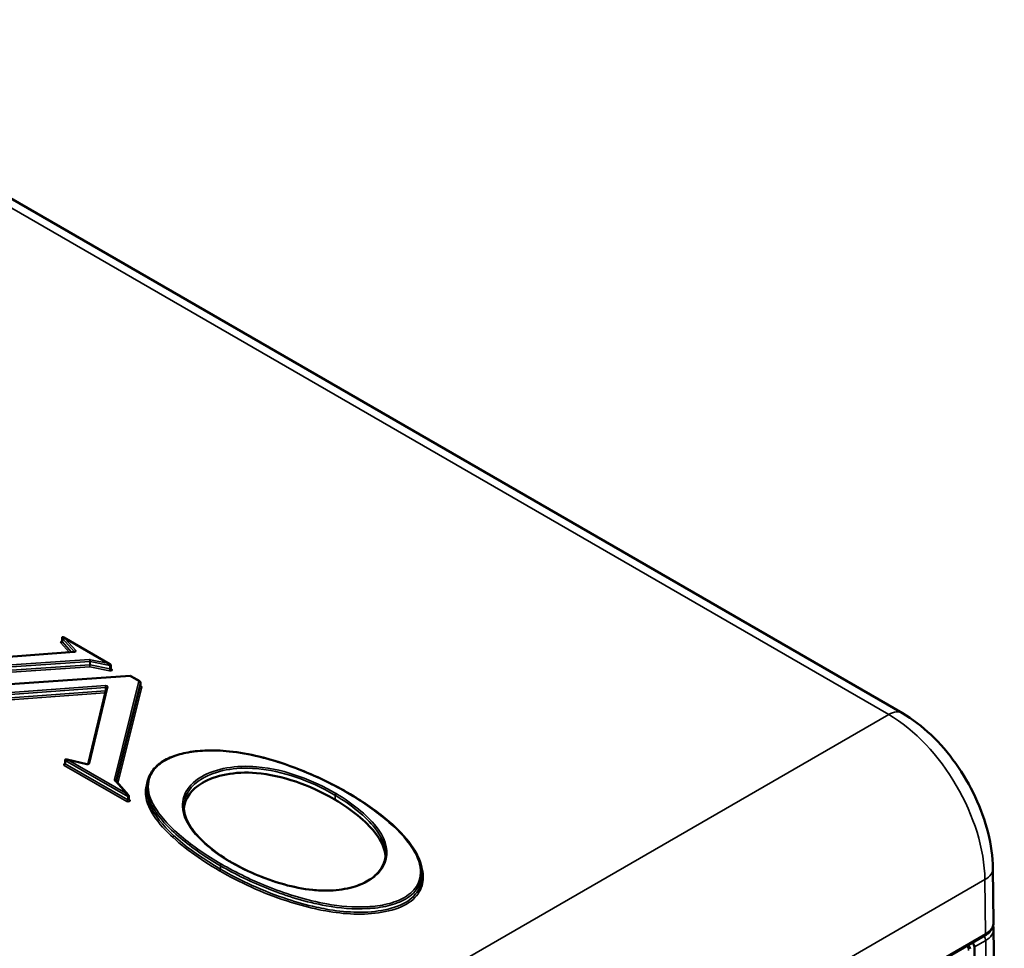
# Paper-space layout 'Sheet_1' of a CAD drawing. Header units: millimetres. Extents: x 0.8 to 58.3, y 0.8 to 58.3.
# Tile 11 of 128: x 15.8 to 18.6, y 13.4 to 16. Entities that reach past the tile are written whole.
import ezdxf

# ---------------------------------------------------------------- set-up
doc = ezdxf.new("R2010")
doc.units = ezdxf.units.MM
doc.layers.add('Visible (ISO)', color=7, linetype='Continuous', lineweight=50)
doc.layers.add('Visible Narrow (ISO)', color=7, linetype='Continuous', lineweight=35)

psp = doc.layouts.new('Sheet_1')

# ---------------------------------------------------------------- linework, layer by layer
at = {"layer": 'Visible (ISO)'}
for p, q in [((18.33436, 14.03825), (7.54335, 20.26845)), ((15.90309, 14.24659), (15.90309, 14.25623)), ((16.04137, 14.18047), (15.90824, 14.25734)), ((15.93789, 14.2154), (15.54885, 14.18702)), ((16.04456, 14.16718), (16.04456, 14.17683)), ((16.0999, 14.14591), (15.59525, 14.11183)), ((16.12779, 14.13058), (16.10214, 14.14539)), ((16.03158, 14.11179), (15.97847, 13.89109)), ((16.12976, 14.11752), (16.12976, 14.12717)), ((15.91204, 13.89264), (15.91204, 13.90229)), ((15.975, 13.8908), (15.91771, 13.90424)), ((16.55041, 13.86203), (16.55041, 13.86199)), ((16.0607, 13.84004), (16.05821, 13.84322)), ((16.09519, 13.80096), (16.06066, 13.84009)), ((16.14871, 13.81323), (16.14871, 13.82288)), ((16.09686, 13.78821), (16.09686, 13.79785)), ((16.83919, 13.63116), (16.83919, 13.63116)), ((18.59829, 13.43257), (18.59641, 13.58886)), ((16.94435, 13.56585), (16.94435, 13.5755)), ((16.54277, 13.50441), (16.54276, 13.50439)), ((18.59681, 13.42349), (18.59681, 13.42349)), ((16.54114, 12.22163), (18.57279, 13.39461)), ((18.62934, 10.84743), (18.59852, 13.41315)), ((18.54286, 13.3619), (18.5407, 12.63715))]:
    psp.add_line(p, q, dxfattribs=at)
for centre, radius, start, end in [((16.10017, 14.14198), 0.00394, 60, 93.86256), ((16.12582, 14.12717), 0.00394, 0, 60), ((18.51641, 13.35612), 0.01378, 359.82943, 51.92343)]:
    psp.add_arc(centre, radius, start, end, dxfattribs=at)
for centre, major_axis, ratio, start_param, end_param in [((15.91255, 14.2503), (-0.00912, 0.00586), 0.2528653, 4.8733754, 6.4441718), ((15.91255, 14.2503), (-0.00587, 0.00735), 0.2214295, 4.9825944, 5.8034836), ((16.03505, 14.17957), (0.0089, -0.00221), 0.3415517, 0.8383913, 1.6552546), ((16.03505, 14.17957), (0.00671, -0.00443), 0.3419442, 0.6707811, 1.792753), ((16.03505, 14.17957), (0.00671, -0.00443), 0.3419442, 0.2219567, 0.6707811), ((16.02725, 14.10038), (-0.00145, -0.004), 0.365044, 2.1800759, 2.3516124), ((16.02725, 14.10038), (-0.00145, -0.004), 0.365044, 0.7808161, 1.553748), ((16.02725, 14.10038), (0.00401, 0.00217), 0.6586526, 4.3695932, 4.5780699), ((15.91401, 13.90229), (-0.00197, 0), 0.5773503, 6.2812518, 6.2831853), ((15.92227, 13.89912), (-0.00962, 0.00262), 0.3120894, 5.9192688, 6.3681157), ((15.92227, 13.89912), (-0.00962, 0.00262), 0.3120894, 4.7973194, 5.9192688), ((15.92227, 13.89912), (-0.00737, 0.00477), 0.313523, 4.9125863, 5.5743435), ((16.05767, 13.83752), (0.00303, 0.00252), 0.7357611, 0.0213476, 1.0213852), ((16.0875, 13.80373), (0.00903, -0.00581), 0.2550973, 0.6923615, 1.7335318), ((16.0875, 13.80373), (0.00578, -0.0073), 0.2225479, 0.2740515, 1.8448479), ((18.51955, 13.43216), (0.07874, 0.00014), 0.57614, 0.0058026, 0.0059109), ((18.56688, 13.40484), (0.00591, -0.01023), 0.5773503, 6.2831679, 6.2832659), ((18.51978, 13.41274), (0.07874, 0.00014), 0.57614, 0.0059098, 0.0059188), ((18.53451, 13.36659), (-0.00575, 0.01032), 0.5873369, 3.9499901, 5.1703103)]:
    psp.add_ellipse(centre, major_axis=major_axis, ratio=ratio, start_param=start_param, end_param=end_param, dxfattribs=at)
for points, knots in [([(15.90272, 14.2455), (15.90272, 14.2455), (15.90275, 14.24553), (15.90285, 14.24565), (15.90292, 14.24578), (15.90305, 14.24613), (15.90309, 14.24636), (15.90309, 14.24659)], [1.783449, 1.783449, 1.783449, 1.783449, 1.95059287, 1.95059287, 2.15399835, 2.15399835, 2.35619449, 2.35619449, 2.35619449, 2.35619449]), ([(15.9031, 14.25623), (15.9031, 14.25647), (15.90313, 14.25672), (15.90327, 14.25716), (15.90337, 14.25736), (15.90363, 14.2577), (15.90378, 14.25785), (15.90411, 14.25808), (15.9043, 14.25817), (15.90457, 14.25826), (15.90466, 14.25828), (15.90488, 14.25833), (15.905, 14.25834), (15.90523, 14.25836), (15.90534, 14.25837), (15.90577, 14.25836), (15.9061, 14.2583), (15.90668, 14.25811), (15.90695, 14.25799), (15.90751, 14.25773), (15.9078, 14.25757), (15.90809, 14.25742)], [0, 0, 0, 0, 0.001846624, 0.001846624, 0.003540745, 0.003540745, 0.005099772, 0.005099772, 0.006630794, 0.006630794, 0.007327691, 0.007327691, 0.008481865, 0.008481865, 0.009425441, 0.009425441, 0.012278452, 0.012278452, 0.015210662, 0.015210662, 0.018738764, 0.018738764, 0.018738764, 0.018738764]), ([(15.93789, 14.2154), (15.93815, 14.21542), (15.9384, 14.21545), (15.93885, 14.21554), (15.93905, 14.2156), (15.93937, 14.21571), (15.9395, 14.21577), (15.93968, 14.21587), (15.93973, 14.2159), (15.93977, 14.21593), (15.93977, 14.21594), (15.93977, 14.21594)], [4.05265452, 4.05265452, 4.05265452, 4.05265452, 4.27203788, 4.27203788, 4.4807899, 4.4807899, 4.67254127, 4.67254127, 4.84868224, 4.84868224, 4.92504166, 4.92504166, 4.92504166, 4.92504166]), ([(16.04156, 14.18036), (16.04216, 14.18), (16.04275, 14.1796), (16.0436, 14.1789), (16.04391, 14.17862), (16.04423, 14.17813), (16.04432, 14.17797), (16.04447, 14.17758), (16.04453, 14.17734), (16.04456, 14.17701), (16.04456, 14.17692), (16.04456, 14.17683)], [0, 0, 0, 0, 0.005499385, 0.005499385, 0.00856411, 0.00856411, 0.009949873, 0.009949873, 0.011796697, 0.011796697, 0.012532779, 0.012532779, 0.012532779, 0.012532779]), ([(16.04456, 14.16718), (16.04456, 14.16701), (16.04459, 14.16683), (16.04467, 14.16652), (16.04473, 14.1664), (16.04483, 14.16622), (16.04488, 14.16616), (16.04492, 14.16611), (16.04493, 14.1661), (16.04493, 14.1661)], [5.49778714, 5.49778714, 5.49778714, 5.49778714, 5.65486678, 5.65486678, 5.81194641, 5.81194641, 5.96902604, 5.96902604, 6.07053263, 6.07053263, 6.07053263, 6.07053263]), ([(16.12976, 14.11752), (16.12976, 14.1174), (16.12978, 14.11729), (16.12983, 14.1171), (16.12986, 14.11703), (16.12989, 14.11698), (16.1299, 14.11697), (16.1299, 14.11697)], [5.49778714, 5.49778714, 5.49778714, 5.49778714, 5.65486678, 5.65486678, 5.81194641, 5.81194641, 5.90269679, 5.90269679, 5.90269679, 5.90269679]), ([(18.59641, 13.58886), (18.59601, 13.62272), (18.59111, 13.65752), (18.5737, 13.72718), (18.56116, 13.76202), (18.52962, 13.82948), (18.51062, 13.8621), (18.4675, 13.92274), (18.4434, 13.95077), (18.39144, 14.00007), (18.3636, 14.02137), (18.33436, 14.03825)], [0.0139626, 0.0139626, 0.0139626, 0.0139626, 0.3253294, 0.3253294, 0.6366961, 0.6366961, 0.9480628, 0.9480628, 1.2594296, 1.2594296, 1.5707963, 1.5707963, 1.5707963, 1.5707963]), ([(16.14875, 13.82279), (16.14875, 13.83846), (16.15316, 13.85462), (16.16729, 13.87519), (16.17245, 13.88099), (16.18864, 13.89544), (16.20163, 13.90355), (16.23005, 13.9157), (16.24535, 13.92022), (16.27895, 13.92713), (16.29772, 13.9293), (16.33988, 13.9312), (16.36366, 13.93022), (16.41629, 13.92476), (16.44523, 13.91941), (16.51487, 13.90268), (16.55453, 13.88931), (16.64771, 13.85251), (16.69944, 13.8268), (16.74598, 13.79855)], [0, 0, 0, 0, 0.2008309, 0.2008309, 0.2842181, 0.2842181, 0.4242688, 0.4242688, 0.5523072, 0.5523072, 0.6957354, 0.6957354, 0.874482, 0.874482, 1.1031752, 1.1031752, 1.4490235, 1.4490235, 1.9628784, 1.9628784, 1.9628784, 1.9628784]), ([(15.91204, 13.90229), (15.91204, 13.9026), (15.91208, 13.90293), (15.91223, 13.90337), (15.91229, 13.90349), (15.91247, 13.90381), (15.91262, 13.90399), (15.91295, 13.90427), (15.91313, 13.90437), (15.9135, 13.90452), (15.91369, 13.90457), (15.91409, 13.90463), (15.9143, 13.90464), (15.91474, 13.90464), (15.91496, 13.90464), (15.9156, 13.9046), (15.91601, 13.90455), (15.91683, 13.90442), (15.91724, 13.90434), (15.91765, 13.90425)], [0, 0, 0, 0, 0.002511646, 0.002511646, 0.003533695, 0.003533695, 0.005297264, 0.005297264, 0.006830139, 0.006830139, 0.008353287, 0.008353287, 0.010040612, 0.010040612, 0.012063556, 0.012063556, 0.015775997, 0.015775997, 0.019484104, 0.019484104, 0.019484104, 0.019484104]), ([(15.91167, 13.89156), (15.91167, 13.89156), (15.91167, 13.89156), (15.91168, 13.89157), (15.91172, 13.8916), (15.91184, 13.89178), (15.91192, 13.89193), (15.91202, 13.89229), (15.91204, 13.89247), (15.91204, 13.89264)], [1.783449, 1.783449, 1.783449, 1.783449, 1.80990382, 1.80990382, 1.98777204, 1.98777204, 2.20164587, 2.20164587, 2.35619449, 2.35619449, 2.35619449, 2.35619449]), ([(15.975, 13.8908), (15.97521, 13.89076), (15.97544, 13.89072), (15.97593, 13.89066), (15.9762, 13.89065), (15.97673, 13.89066), (15.97699, 13.89069), (15.97748, 13.89076), (15.9777, 13.89081), (15.97808, 13.89092), (15.97824, 13.89098), (15.97847, 13.89109), (15.97855, 13.89114), (15.97864, 13.8912), (15.97866, 13.89122), (15.97866, 13.89122)], [3.5412731, 3.5412731, 3.5412731, 3.5412731, 3.7471064, 3.7471064, 3.9647401, 3.9647401, 4.1856521, 4.1856521, 4.3996874, 4.3996874, 4.5985363, 4.5985363, 4.7801008, 4.7801008, 4.9250417, 4.9250417, 4.9250417, 4.9250417]), ([(16.69342, 13.78785), (16.69245, 13.78843), (16.62207, 13.82989), (16.4676, 13.88333), (16.30069, 13.84945), (16.25819, 13.79178), (16.25569, 13.76174)], [0, 0, 0, 0, 0.00364849, 0.26206235, 0.48439726, 0.66986467, 0.66986467, 0.66986467, 0.66986467]), ([(16.09539, 13.80073), (16.09569, 13.80038), (16.09599, 13.8), (16.09641, 13.79934), (16.09656, 13.79908), (16.09673, 13.79866), (16.09677, 13.79851), (16.09684, 13.79819), (16.09686, 13.79802), (16.09686, 13.79785)], [0, 0, 0, 0, 0.0039343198, 0.0039343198, 0.0061659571, 0.0061659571, 0.0073848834, 0.0073848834, 0.0086605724, 0.0086605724, 0.0086605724, 0.0086605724]), ([(16.09686, 13.78821), (16.09686, 13.7881), (16.09687, 13.788), (16.0969, 13.78779), (16.09693, 13.7877), (16.09698, 13.78753), (16.09701, 13.78745), (16.09708, 13.78733), (16.09711, 13.78728), (16.09716, 13.7872), (16.09719, 13.78717), (16.0972, 13.78715)], [5.49778714, 5.49778714, 5.49778714, 5.49778714, 5.59203492, 5.59203492, 5.6862827, 5.6862827, 5.78053048, 5.78053048, 5.87477826, 5.87477826, 5.96902604, 5.96902604, 5.96902604, 5.96902604]), ([(16.83894, 13.62464), (16.83726, 13.64624), (16.81333, 13.70038), (16.7411, 13.75957), (16.69342, 13.78785)], [0.68938305, 0.68938305, 0.68938305, 0.68938305, 0.82200839, 1, 1, 1, 1]), ([(16.74598, 13.79855), (16.78366, 13.77569), (16.81828, 13.75095), (16.87341, 13.70338), (16.89568, 13.68087), (16.93105, 13.63163), (16.9443, 13.60376), (16.9443, 13.5757)], [0, 0, 0, 0, 0.4159285, 0.4159285, 0.7532861, 0.7532861, 1.1134693, 1.1134693, 1.1134693, 1.1134693]), ([(16.25544, 13.768), (16.25544, 13.7527), (16.26002, 13.73726), (16.27648, 13.7055), (16.2894, 13.68909), (16.32654, 13.6515), (16.35349, 13.63082), (16.38779, 13.60989), (16.39176, 13.60753), (16.39579, 13.60521)], [0, 0, 0, 0, 0.20822902, 0.20822902, 0.44530522, 0.44530522, 0.78313752, 0.78313752, 0.8265898, 0.8265898, 0.8265898, 0.8265898]), ([(16.39583, 13.60519), (16.44194, 13.57862), (16.49616, 13.55548), (16.58229, 13.5333), (16.61056, 13.52802), (16.65549, 13.52469), (16.67194, 13.5245), (16.71017, 13.52696), (16.73227, 13.53094), (16.76726, 13.54225), (16.78152, 13.54893), (16.80427, 13.56391), (16.81343, 13.57218), (16.82855, 13.59081), (16.83401, 13.60151), (16.83845, 13.6185), (16.83922, 13.62483), (16.83922, 13.63116)], [0, 0, 0, 0, 0.497528, 0.497528, 0.7192248, 0.7192248, 0.8427446, 0.8427446, 1.0124023, 1.0124023, 1.1491359, 1.1491359, 1.2780228, 1.2780228, 1.4267201, 1.4267201, 1.5129822, 1.5129822, 1.5129822, 1.5129822]), ([(18.59829, 13.4318), (18.59824, 13.42701), (18.59714, 13.42217), (18.59308, 13.41305), (18.58999, 13.40868), (18.58241, 13.40098), (18.57788, 13.39755), (18.57279, 13.39461)], [0.00263394, 0.00263394, 0.00263394, 0.00263394, 0.05240921, 0.05240921, 0.10474877, 0.10474877, 0.15684766, 0.15684766, 0.15684766, 0.15684766]), ([(18.59701, 13.42285), (18.59731, 13.42187), (18.59756, 13.42088), (18.59824, 13.41767), (18.5985, 13.41541), (18.59852, 13.41315)], [0.119964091, 0.119964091, 0.119964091, 0.119964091, 0.130468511, 0.130468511, 0.153923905, 0.153923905, 0.153923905, 0.153923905])]:
    psp.add_open_spline(points, degree=3, knots=knots, dxfattribs=at)
for points in [[(16.14871, 13.81316), (16.14871, 13.81318), (16.14871, 13.81321), (16.14871, 13.81323)], [(16.9443, 13.5755), (16.9443, 13.57557), (16.9443, 13.57563), (16.9443, 13.5757)], [(16.94438, 13.56585), (16.94438, 13.56575), (16.94438, 13.56564), (16.94438, 13.56553)]]:
    psp.add_open_spline(points, degree=3, dxfattribs=at)
at = {"layer": 'Visible Narrow (ISO)'}
for p, q in [((18.29499, 14.03435), (7.50398, 20.26455)), ((15.90331, 14.25571), (15.939, 14.21559)), ((15.90331, 14.24607), (15.90331, 14.25571)), ((15.93103, 14.2149), (15.90331, 14.24607)), ((15.91255, 14.25352), (16.03505, 14.18279)), ((15.94269, 14.21962), (15.91255, 14.25352)), ((15.89981, 14.24182), (15.92419, 14.2144)), ((15.47736, 14.15339), (15.98334, 14.1876)), ((15.98288, 14.19307), (15.47785, 14.15892)), ((15.54914, 14.18631), (15.93818, 14.21468)), ((15.98334, 14.1876), (15.98334, 14.17796)), ((15.98422, 14.18754), (16.04194, 14.17576)), ((15.98422, 14.1779), (15.98422, 14.18754)), ((16.03505, 14.18279), (15.98554, 14.1929)), ((15.98334, 14.17796), (15.47736, 14.14374)), ((15.47782, 14.13827), (15.98334, 14.17245)), ((15.98334, 14.17245), (16.04062, 14.16076)), ((16.04194, 14.16611), (15.98422, 14.1779)), ((16.04194, 14.17576), (16.04194, 14.16611)), ((16.04677, 14.16638), (16.04456, 14.16766)), ((15.59552, 14.11112), (16.10017, 14.14519)), ((16.12582, 14.13038), (16.05464, 13.8459)), ((16.10017, 14.14519), (16.12582, 14.13038)), ((16.02882, 14.11793), (15.63971, 14.08951)), ((15.6402, 14.08404), (16.02931, 14.11246)), ((16.02931, 14.10282), (15.64626, 14.07484)), ((15.98217, 13.89288), (16.03541, 14.11408)), ((16.02931, 14.11246), (16.02931, 14.10282)), ((16.05862, 13.84269), (16.12972, 14.12684)), ((16.12972, 14.1172), (16.06045, 13.84036)), ((16.06417, 13.83611), (16.13362, 14.11366)), ((16.12972, 14.12684), (16.12972, 14.1172)), ((16.13139, 14.11752), (16.12976, 14.11847)), ((15.65086, 14.06967), (16.02725, 14.09716)), ((16.02725, 14.09716), (15.97759, 13.89079)), ((18.29499, 14.03435), (15.81084, 12.60013)), ((15.91262, 13.89184), (15.91262, 13.90148)), ((15.91262, 13.90148), (16.0935, 13.79705)), ((15.92227, 13.90234), (15.9741, 13.89019)), ((16.0875, 13.80695), (15.92227, 13.90234)), ((15.90983, 13.88702), (16.09072, 13.78258)), ((16.0935, 13.78741), (15.91262, 13.89184)), ((16.05511, 13.84401), (16.05767, 13.84074)), ((16.05767, 13.84074), (16.0875, 13.80695)), ((16.0935, 13.79705), (16.0935, 13.78741)), ((16.10015, 13.78654), (16.09686, 13.79028)), ((16.69342, 13.78785), (16.69342, 13.8007)), ((16.36129, 13.58715), (16.36129, 13.5968)), ((18.57335, 13.55667), (15.67919, 11.88573)), ((18.57523, 13.40015), (18.57335, 13.55667)), ((16.54358, 12.22718), (18.57523, 13.40015)), ((18.57546, 13.38073), (18.54286, 13.3619)), ((18.60627, 10.81524), (18.57546, 13.38073))]:
    psp.add_line(p, q, dxfattribs=at)
for centre, major_axis, ratio, start_param, end_param in [((15.90506, 14.24337), (-0.00591, 0), 0.5773503, 5.0522259, 6.7575658), ((15.89981, 14.24503), (0.00294, 0.00262), 0.7263357, 4.1388344, 5.7096307), ((15.90506, 14.25623), (-0.00197, 0), 0.5773503, 0.000018, 0.4743805), ((15.90506, 14.24659), (-0.00197, 0), 0.5773503, 0, 0.4743805), ((15.93818, 14.21147), (-0.00029, 0.00393), 0.1023342, 5.6639688, 6.2831853), ((15.93744, 14.21807), (0.00591, 0), 0.5773503, 4.8380527, 6.7575658), ((15.94269, 14.21641), (0.00294, 0.00262), 0.7263357, 0.9972417, 2.4812887), ((15.98357, 14.18969), (-0.00591, 0), 0.5773503, 4.3723988, 4.828977), ((15.98288, 14.18986), (-0.00027, 0.00393), 0.0949782, 4.0936945, 5.6644908), ((15.98357, 14.18647), (0.00197, 0), 0.5773503, 1.2308062, 1.6873843), ((15.98554, 14.18969), (0.00079, 0.00386), 0.2722835, 0.6435271, 2.2143234), ((15.98357, 14.17683), (-0.00197, 0), 0.5773503, 4.3723988, 4.828977), ((15.98334, 14.17567), (0, -0.00395), 0.0007665, 4.0937458, 5.6645421), ((15.98334, 14.17567), (0.00052, 0.00391), 0.1820139, 3.7724924, 5.3432887), ((16.04259, 14.16397), (0.00591, 0), 0.5773503, 4.3723988, 7.0685835), ((16.04062, 14.16397), (0.00079, 0.00386), 0.2722835, 3.7851198, 5.3559161), ((16.04259, 14.17683), (0.00197, 0), 0.5773503, 4.3723988, 6.2816822), ((16.04259, 14.16718), (0.00197, 0), 0.5773503, 4.3723988, 6.2831853), ((16.04677, 14.1696), (-0.00197, -0.00341), 0.5773503, 0.0472145, 0.7853982), ((16.10017, 14.14198), (-0.00027, 0.00393), 0.0948366, 5.6645005, 6.2831853), ((16.10017, 14.14198), (0.00197, 0.00341), 0.5773503, 0, 0.7853982), ((16.12582, 14.12717), (0.00197, 0.00341), 0.5773503, 0, 0.7853982), ((16.12582, 14.12717), (0.00382, -0.00096), 0.8081082, 0.1995066, 1.7703029), ((16.02956, 14.11455), (0.00591, 0), 0.5773503, 6.1451298, 7.9798199), ((16.02882, 14.11472), (-0.00029, 0.00393), 0.1024755, 4.0931621, 5.6639584), ((16.02956, 14.11133), (0.00197, 0), 0.5773503, 0.1367613, 1.6966346), ((16.02956, 14.10169), (-0.00197, 0), 0.5773503, 4.7810501, 4.8382272), ((16.03541, 14.11087), (-0.00383, 0.00092), 0.808728, 4.9046066, 6.2831853), ((16.12582, 14.12717), (0.00394, 0), 0.5773503, 6.1397192, 6.2831853), ((16.12582, 14.11752), (0.00394, 0), 0.5773503, 6.1397192, 6.2831853), ((16.13362, 14.11687), (-0.00382, 0.00096), 0.8081082, 0.1995066, 1.7703029), ((16.13139, 14.12074), (-0.00197, -0.00341), 0.5773503, 0.1802314, 0.7853982), ((16.12582, 14.11431), (0.00787, 0), 0.5773503, 6.1397192, 7.0685835), ((18.29499, 13.97006), (0.03937, 0.06819), 0.5773503, 0, 0.7853982), ((18.29499, 13.7129), (-0.19685, 0.34095), 0.5773503, 3.9409535, 5.4977871), ((15.91401, 13.90229), (-0.00197, 0), 0.5773503, 0, 0.7853982), ((15.91401, 13.88943), (-0.00591, 0), 0.5773503, 5.0522259, 7.0685835), ((15.90983, 13.89023), (0.00197, 0.00341), 0.5773503, 3.9269908, 5.4977871), ((15.91401, 13.89264), (-0.00197, 0), 0.5773503, 0, 0.7853982), ((15.97633, 13.89334), (0.00591, 0), 0.5773503, 4.3266712, 6.1451298), ((15.9741, 13.88697), (0.0009, 0.00383), 0.3071858, 0, 0.6518822), ((15.98217, 13.88966), (-0.00383, 0.00092), 0.808728, 4.9046066, 6.0968336), ((16.06049, 13.84541), (-0.00591, 0), 0.5773503, 6.1397192, 6.7083475), ((16.05464, 13.84269), (0.00382, -0.00096), 0.8081082, 0.3524172, 1.7703029), ((16.05511, 13.84079), (0.0031, 0.00243), 0.7438054, 0, 1.0427329), ((16.09489, 13.79785), (0.00197, 0), 0.5773503, 3.9269908, 6.2832892), ((16.09489, 13.78821), (0.00197, 0), 0.5773503, 3.9269908, 6.2831853), ((16.69624, 13.80229), (-0.00201, -0.00339), 0.5850796, 3.9338217, 5.504618), ((16.74394, 13.79519), (0.00204, 0.00337), 0.5915882, 0.0006458, 0.7982016), ((16.09072, 13.7858), (0.00197, 0.00341), 0.5773503, 3.9269908, 5.4977871), ((16.09489, 13.785), (0.00591, 0), 0.5773503, 3.9269908, 6.7544242), ((16.10015, 13.78976), (-0.00295, -0.00261), 0.7275038, 0, 1.0000376), ((16.36407, 13.5984), (-0.00197, -0.00341), 0.5779258, 3.92749, 5.4982863), ((16.39386, 13.60178), (0.00197, 0.00341), 0.5768284, 6.2831772, 7.0681322), ((18.51768, 13.58792), (0.07873, 0.00095), 0.5692329, 5.4909026, 6.2831853), ((16.3585, 13.58555), (0.00197, 0.00341), 0.5779258, 3.92749, 5.4982863), ((18.51955, 13.43216), (0.07874, 0.00014), 0.57614, 5.4968137, 6.2889879), ((18.56711, 13.38542), (-0.00591, 0.01023), 0.5773503, 3.9409535, 5.1612737), ((18.56688, 13.40484), (0.00591, -0.01023), 0.5773503, 0.000098, 0.7993608), ((18.51978, 13.41274), (0.07874, 0.00014), 0.57614, 5.4968125, 6.2890951)]:
    psp.add_ellipse(centre, major_axis=major_axis, ratio=ratio, start_param=start_param, end_param=end_param, dxfattribs=at)
for points, knots in [([(16.36407, 13.60162), (16.32141, 13.6263), (16.24367, 13.67984), (16.18466, 13.7415), (16.1555, 13.79635), (16.14682, 13.83058), (16.16609, 13.87485), (16.18834, 13.89378), (16.23018, 13.91762), (16.30639, 13.93475), (16.38538, 13.92841), (16.48089, 13.91249), (16.58856, 13.87907), (16.68159, 13.83451), (16.73103, 13.80612), (16.73753, 13.80229), (16.74394, 13.7984)], [-3.1011243, -3.1011243, -3.1011243, -3.1011243, -2.6409212, -2.1807181, -2.1807181, -1.8835767, -1.735006, -1.5864353, -1.5864353, -1.2889525, -0.9914697, -0.9914697, -0.5311533, -0.0708368, -0.0708368, 0, 0, 0, 0]), ([(16.69624, 13.8055), (16.69526, 13.80609), (16.69428, 13.80667), (16.66204, 13.82553), (16.59306, 13.85823), (16.51024, 13.87945), (16.43754, 13.88566), (16.3781, 13.88385), (16.32668, 13.86621), (16.28261, 13.84033), (16.25034, 13.80455), (16.24966, 13.76463), (16.26345, 13.71845), (16.30134, 13.66739), (16.36035, 13.62431), (16.39386, 13.60499)], [-2.3669463, -2.3669463, -2.3669463, -2.3669463, -2.3562115, -2.3562115, -2.0173716, -1.6785318, -1.6785318, -1.4576666, -1.2368015, -1.2368015, -0.9792409, -0.7216803, -0.7216803, -0.3608402, 0, 0, 0, 0]), ([(16.25541, 13.768), (16.25544, 13.80079), (16.29732, 13.86163), (16.4676, 13.89618), (16.62207, 13.84275), (16.69245, 13.80128), (16.69342, 13.8007)], [-0.67982523, -0.67982523, -0.67982523, -0.67982523, -0.48469585, -0.26661569, -0.01314703, -0.00956836, -0.00956836, -0.00956836, -0.00956836]), ([(16.15062, 13.84035), (16.14566, 13.82826), (16.14198, 13.79999), (16.15928, 13.74908), (16.22407, 13.67092), (16.301, 13.6156), (16.3585, 13.58233)], [-1.2998927, -1.2998927, -1.2998927, -1.2998927, -1.1357404, -0.93039, -0.62026, 0, 0, 0, 0]), ([(16.14875, 13.82279), (16.14875, 13.80522), (16.15429, 13.78769), (16.18108, 13.73728), (16.24044, 13.67532), (16.31846, 13.62157), (16.36129, 13.5968)], [1.9521339, 1.9521339, 1.9521339, 1.9521339, 2.1807181, 2.1807181, 2.6409212, 3.1011243, 3.1011243, 3.1011243, 3.1011243]), ([(16.36129, 13.58715), (16.2688, 13.64066), (16.16731, 13.72677), (16.14872, 13.79709), (16.14871, 13.81316)], [0.00761492, 0.00761492, 0.00761492, 0.00761492, 0.25001449, 0.32970394, 0.32970394, 0.32970394, 0.32970394]), ([(16.74394, 13.7984), (16.78273, 13.77486), (16.85336, 13.72415), (16.90693, 13.66629), (16.93604, 13.61342), (16.94534, 13.58151), (16.93135, 13.53584), (16.91132, 13.51526), (16.87968, 13.49691), (16.84565, 13.48424), (16.76708, 13.47416), (16.7069, 13.47961), (16.61036, 13.49676), (16.50141, 13.53111), (16.40739, 13.57656), (16.36407, 13.60162)], [-3.0055993, -3.0055993, -3.0055993, -3.0055993, -2.5767504, -2.1479014, -2.1479014, -1.8440412, -1.7300937, -1.5401811, -1.5401811, -1.3887737, -1.2373664, -0.9345518, -0.9345518, -0.4672759, 0, 0, 0, 0]), ([(16.39386, 13.60499), (16.4257, 13.58664), (16.49623, 13.55415), (16.57893, 13.53181), (16.65212, 13.52333), (16.71323, 13.5228), (16.76725, 13.53992), (16.81775, 13.5693), (16.83556, 13.5925), (16.84855, 13.64851), (16.83495, 13.6812), (16.78337, 13.74569), (16.74323, 13.77764), (16.69624, 13.8055)], [-2.3959806, -2.3959806, -2.3959806, -2.3959806, -2.0532228, -1.7104651, -1.7104651, -1.4841877, -1.2579103, -1.2579103, -0.9389336, -0.9389336, -0.5132731, -0.5132731, 0, 0, 0, 0]), ([(16.69342, 13.8007), (16.7411, 13.77243), (16.81637, 13.71075), (16.83919, 13.65455), (16.83919, 13.63116)], [-0.99043164, -0.99043164, -0.99043164, -0.99043164, -0.8158462, -0.67295943, -0.67295943, -0.67295943, -0.67295943]), ([(16.3585, 13.58233), (16.41685, 13.54858), (16.50611, 13.50731), (16.61769, 13.47542), (16.70819, 13.4574), (16.80482, 13.45096), (16.90527, 13.48244), (16.94582, 13.52591), (16.95054, 13.56617), (16.94452, 13.58988), (16.94171, 13.59775)], [-3.0679444, -3.0679444, -3.0679444, -3.0679444, -2.4385256, -2.2024936, -2.1238162, -1.7056062, -1.4965012, -1.2866656, -1.07683, -0.9708526, -0.9708526, -0.9708526, -0.9708526]), ([(16.36129, 13.5968), (16.40477, 13.57164), (16.49916, 13.52603), (16.60864, 13.49147), (16.70612, 13.47416), (16.76701, 13.46862), (16.84714, 13.47887), (16.88209, 13.49187), (16.91461, 13.51073), (16.93513, 13.53186), (16.94342, 13.55899), (16.94429, 13.57162), (16.9443, 13.5755)], [0, 0, 0, 0, 0.4672759, 0.9345518, 0.9345518, 1.2373664, 1.3887737, 1.5401811, 1.5401811, 1.7300937, 1.8440412, 1.8944824, 1.8944824, 1.8944824, 1.8944824]), ([(16.94438, 13.56553), (16.94438, 13.55367), (16.93865, 13.52625), (16.90232, 13.48736), (16.80444, 13.45662), (16.70897, 13.46284), (16.61928, 13.48073), (16.50836, 13.5124), (16.41941, 13.55353), (16.36129, 13.58715)], [1.1279089, 1.1279089, 1.1279089, 1.1279089, 1.2866656, 1.4965012, 1.7056062, 2.1238162, 2.2024936, 2.4385256, 3.0679444, 3.0679444, 3.0679444, 3.0679444]), ([(18.52614, 13.35196), (18.52614, 13.35206), (18.52614, 13.35217), (18.52613, 13.35256), (18.52611, 13.35287), (18.52606, 13.35351), (18.52602, 13.35383), (18.5259, 13.35451), (18.52583, 13.35487), (18.52566, 13.35558), (18.52556, 13.35595), (18.52538, 13.35654), (18.52531, 13.35677), (18.52507, 13.35745), (18.52489, 13.35791), (18.52448, 13.35884), (18.52425, 13.3593), (18.52377, 13.3602), (18.52351, 13.36065), (18.52296, 13.36152), (18.52266, 13.36194), (18.52207, 13.36274), (18.52176, 13.36312), (18.52119, 13.36377), (18.52092, 13.36406), (18.52062, 13.36436), (18.52058, 13.3644), (18.52054, 13.36444)], [0.04458626, 0.04458626, 0.04458626, 0.04458626, 0.06989581, 0.06989581, 0.13211634, 0.13211634, 0.18952114, 0.18952114, 0.24546913, 0.24546913, 0.30033769, 0.30033769, 0.33333333, 0.33333333, 0.40042553, 0.40042553, 0.46725788, 0.46725788, 0.53400925, 0.53400925, 0.60105174, 0.60105174, 0.66666667, 0.66666667, 0.72150354, 0.72150354, 0.72976515, 0.72976515, 0.72976515, 0.72976515])]:
    psp.add_open_spline(points, degree=3, knots=knots, dxfattribs=at)

doc.saveas('drawing.dxf')
